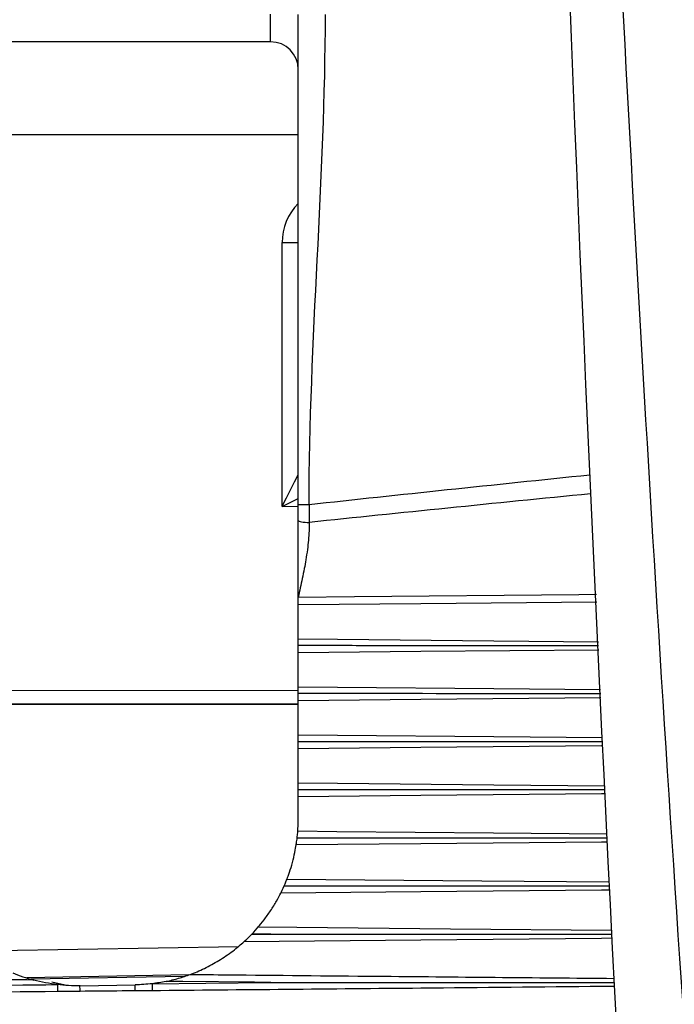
# Model space of a CAD drawing. Header units: millimetres. Extents: x 15458 to 16410, y 10212 to 11278.
# Tile 95 of 139: x 16164 to 16176, y 10691 to 10708. Entities that reach past the tile are written whole.
import ezdxf

# ---------------------------------------------------------------- set-up
doc = ezdxf.new("R2010")
doc.units = ezdxf.units.MM

msp = doc.modelspace()

# ---------------------------------------------------------------- linework, layer by layer
at = {"color": 7, "linetype": 'Continuous', "lineweight": 25}
for p, q in [((16168.764, 10708.026), (16168.764, 10708.526)), ((16168.764, 10708.026), (16162.764, 10708.026)), ((16169.264, 10706.341), (16162.469, 10706.341)), ((16168.973, 10699.623), (16168.973, 10704.397)), ((16168.973, 10704.397), (16169.264, 10704.397)), ((16169.264, 10699.618), (16168.973, 10699.623)), ((16169.264, 10697.228), (16169.264, 10697.843)), ((16169.264, 10696.362), (16169.264, 10696.978)), ((16163.52, 10696.299), (16169.264, 10696.297)), ((16169.264, 10696.041), (16162.714, 10696.041)), ((16169.264, 10696.047), (16163.516, 10696.049)), ((16169.264, 10695.494), (16169.264, 10696.111)), ((16169.264, 10694.625), (16169.264, 10695.243)), ((16169.264, 10693.972), (16169.264, 10694.374)), ((16168.419, 10691.884), (16168.77, 10691.888)), ((16168.77, 10691.888), (16168.425, 10691.891)), ((16163.427, 10691.584), (16168.184, 10691.667)), ((16167.286, 10691.151), (16164.353, 10691.1)), ((16167.205, 10691.123), (16164.43, 10691.075)), ((16165.047, 10690.969), (16164.806, 10691.02)), ((16165.317, 10690.955), (16166.317, 10690.972))]:
    msp.add_line(p, q, dxfattribs=at)
at = {"color": 7, "linetype": 'Continuous', "lineweight": 25, "flags": 128}
for points in [[(16169.264, 10697.983), (16170.28, 10697.993), (16174.341, 10698.033), (16174.657, 10698.036)], [(16174.664, 10697.892), (16171.48, 10697.863), (16169.264, 10697.843)], [(16169.264, 10697.228), (16169.972, 10697.221), (16172.803, 10697.195), (16174.694, 10697.177)], [(16174.701, 10697.027), (16171.48, 10696.998), (16169.264, 10696.978)], [(16169.264, 10696.362), (16169.972, 10696.355), (16172.803, 10696.329), (16174.732, 10696.311)], [(16174.738, 10696.161), (16171.48, 10696.131), (16169.264, 10696.111)], [(16169.264, 10695.494), (16169.972, 10695.487), (16172.803, 10695.461), (16174.769, 10695.443)], [(16174.776, 10695.293), (16174.747, 10695.293), (16171.48, 10695.263), (16169.264, 10695.243)], [(16169.264, 10694.625), (16169.972, 10694.618), (16172.803, 10694.592), (16174.807, 10694.573)], [(16174.813, 10694.424), (16174.747, 10694.424), (16171.48, 10694.394), (16169.264, 10694.374)], [(16169.256, 10693.755), (16169.964, 10693.748), (16172.794, 10693.722), (16174.844, 10693.703)], [(16174.851, 10693.555), (16174.747, 10693.554), (16171.48, 10693.524), (16169.227, 10693.503)], [(16169.061, 10692.886), (16169.765, 10692.879), (16172.582, 10692.853), (16174.884, 10692.832)], [(16174.892, 10692.684), (16174.747, 10692.683), (16171.48, 10692.653), (16168.947, 10692.629)], [(16168.542, 10692.02), (16169.237, 10692.013), (16172.018, 10691.987), (16174.929, 10691.96)], [(16174.937, 10691.814), (16174.747, 10691.812), (16171.48, 10691.782), (16168.282, 10691.752)], [(16168.77, 10691.015), (16168.472, 10691.018), (16167.176, 10691.031), (16166.873, 10691.034)], [(16164.908, 10690.976), (16164.908, 10690.957), (16164.908, 10690.938), (16164.908, 10690.92), (16164.908, 10690.903), (16164.908, 10690.887), (16164.909, 10690.873), (16164.909, 10690.86), (16164.909, 10690.849)], [(16166.622, 10690.993), (16167.591, 10691.003), (16168.77, 10691.015)], [(16166.622, 10690.993), (16166.622, 10690.974), (16166.622, 10690.955), (16166.622, 10690.937), (16166.623, 10690.919), (16166.623, 10690.903), (16166.623, 10690.889), (16166.623, 10690.876), (16166.623, 10690.865)]]:
    msp.add_lwpolyline(points, dxfattribs=at)
at = {"color": 7, "linetype": 'Continuous', "lineweight": 25}
for centre, radius, start, end in [((16168.764, 10707.526), 0.5, 0, 90), ((16108.69, 10690.429), 56.629, 0.4304, 0.5326), ((16075.954, 10690.103), 90.367, 0.48146, 0.5509)]:
    msp.add_arc(centre, radius, start, end, dxfattribs=at)
for centre, major_axis, ratio, start_param, end_param in [((16169.973, 10704.396), (-0.385, 0.924), 0.999149, 0.392726, 1.175831), ((16168.964, 10699.623), (0.5, 0.983), 0.007052, 4.715974, 5.342022), ((19111.247, 10691.451), (2979.078, 0), 0.017455, 2.972739, 2.983201), ((16168.964, 10699.623), (0.991, 0.483), 0.003467, 4.7195, 5.0181), ((19111.282, 10691.451), (2979.078, 0), 0.016784, 2.972779, 2.983268)]:
    msp.add_ellipse(centre, major_axis=major_axis, ratio=ratio, start_param=start_param, end_param=end_param, dxfattribs=at)
for points in [[(16173.331, 10737.938), (16173.632, 10721.182), (16174.26, 10704.433), (16175.147, 10687.714)], [(16169.264, 10699.653), (16169.264, 10702.608), (16169.264, 10705.563), (16169.264, 10708.519)], [(16169.461, 10699.653), (16169.461, 10702.608), (16169.755, 10705.563), (16169.755, 10708.519)], [(16169.461, 10699.653), (16169.462, 10699.547), (16169.463, 10699.44), (16169.464, 10699.335)], [(16169.256, 10693.755), (16169.259, 10693.799), (16169.264, 10693.878), (16169.264, 10693.972)], [(16169.009, 10692.76), (16169.031, 10692.811), (16169.051, 10692.86), (16169.061, 10692.886)], [(16168.947, 10692.629), (16168.961, 10692.658), (16168.986, 10692.709), (16169.009, 10692.76)], [(16168.425, 10691.891), (16168.471, 10691.939), (16168.517, 10691.99), (16168.542, 10692.02)], [(16168.425, 10691.891), (16168.423, 10691.889), (16168.421, 10691.887), (16168.419, 10691.884)], [(16164.908, 10690.976), (16164.763, 10690.993), (16164.621, 10691.021), (16164.48, 10691.059)], [(16166.873, 10691.034), (16166.79, 10691.017), (16166.706, 10691.003), (16166.622, 10690.993)], [(16164.909, 10690.849), (16162.511, 10690.827), (16160.113, 10690.804), (16157.716, 10690.781)], [(16165.317, 10690.955), (16165.179, 10690.953), (16165.042, 10690.96), (16164.908, 10690.976)], [(16166.622, 10690.993), (16166.521, 10690.981), (16166.419, 10690.974), (16166.317, 10690.972)]]:
    msp.add_open_spline(points, degree=3, dxfattribs=at)
for points, knots in [([(16176.733, 10683.399), (16176.067, 10692.433), (16175.503, 10701.473), (16174.581, 10719.567), (16174.223, 10728.623), (16173.968, 10737.68)], [0, 0, 0, 0, 0.5, 0.5, 1, 1, 1, 1]), ([(16169.461, 10699.653), (16169.414, 10699.653), (16169.36, 10699.653), (16169.283, 10699.653), (16169.264, 10699.653), (16169.264, 10699.653)], [0, 0, 0, 0, 0.5, 0.5, 1, 1, 1, 1]), ([(16169.264, 10699.366), (16169.264, 10699.414), (16169.264, 10699.509), (16169.264, 10699.605), (16169.264, 10699.653)], [0, 0, 0, 0, 0.50002, 1, 1, 1, 1]), ([(16169.264, 10699.366), (16169.264, 10699.359), (16169.284, 10699.35), (16169.362, 10699.338), (16169.417, 10699.335), (16169.464, 10699.335)], [0, 0, 0, 0, 0.5, 0.5, 1, 1, 1, 1]), ([(16169.264, 10697.983), (16169.264, 10698.099), (16169.264, 10698.275), (16169.264, 10698.508), (16169.264, 10698.745), (16169.264, 10699.03), (16169.264, 10699.258), (16169.264, 10699.366)], [0, 0, 0, 0, 0.252095, 0.383566, 0.503237, 0.76504, 1, 1, 1, 1]), ([(16169.464, 10699.335), (16169.463, 10699.283), (16169.462, 10699.177), (16169.449, 10699.012), (16169.43, 10698.839), (16169.404, 10698.667), (16169.372, 10698.493), (16169.327, 10698.267), (16169.289, 10698.095), (16169.264, 10697.983)], [0, 0, 0, 0, 0.113178, 0.233481, 0.361128, 0.496306, 0.614673, 0.747491, 1, 1, 1, 1]), ([(16169.264, 10697.843), (16169.264, 10697.853), (16169.264, 10697.865), (16169.264, 10697.879), (16169.264, 10697.893), (16169.264, 10697.909), (16169.264, 10697.925), (16169.264, 10697.942), (16169.264, 10697.959), (16169.264, 10697.976), (16169.264, 10697.978), (16169.264, 10697.98), (16169.264, 10697.983)], [0, 0, 0, 0, 0.0000503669, 0.0000503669, 0.0000503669, 0.0001007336, 0.0001007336, 0.0001007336, 0.0001511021, 0.0001511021, 0.0001511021, 0.000158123, 0.000158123, 0.000158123, 0.000158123]), ([(16169.264, 10697.112), (16169.264, 10697.127), (16169.264, 10697.141), (16169.264, 10697.155), (16169.264, 10697.17), (16169.264, 10697.184), (16169.264, 10697.196), (16169.264, 10697.208), (16169.264, 10697.218), (16169.264, 10697.225), (16169.264, 10697.226), (16169.264, 10697.227), (16169.264, 10697.228)], [0.0000049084, 0.0000049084, 0.0000049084, 0.0000049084, 0.0000503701, 0.0000503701, 0.0000503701, 0.0001007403, 0.0001007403, 0.0001007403, 0.0001511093, 0.0001511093, 0.0001511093, 0.0001581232, 0.0001581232, 0.0001581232, 0.0001581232]), ([(16169.264, 10697.112), (16169.364, 10697.112), (16169.864, 10697.112), (16171.675, 10697.111), (16173.386, 10697.111), (16174.697, 10697.11)], [0, 0, 0, 0, 0.055217, 0.276083, 1, 1, 1, 1]), ([(16169.264, 10696.978), (16169.264, 10696.988), (16169.264, 10697), (16169.264, 10697.014), (16169.264, 10697.028), (16169.264, 10697.043), (16169.264, 10697.059), (16169.264, 10697.075), (16169.264, 10697.093), (16169.264, 10697.109), (16169.264, 10697.11), (16169.264, 10697.111), (16169.264, 10697.112)], [0, 0, 0, 0, 0.0000503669, 0.0000503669, 0.0000503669, 0.0001007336, 0.0001007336, 0.0001007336, 0.0001511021, 0.0001511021, 0.0001511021, 0.0001532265, 0.0001532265, 0.0001532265, 0.0001532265]), ([(16169.264, 10696.244), (16169.264, 10696.259), (16169.264, 10696.274), (16169.264, 10696.287), (16169.264, 10696.303), (16169.264, 10696.317), (16169.264, 10696.329), (16169.264, 10696.341), (16169.264, 10696.351), (16169.264, 10696.359), (16169.264, 10696.36), (16169.264, 10696.361), (16169.264, 10696.362)], [0.0000049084, 0.0000049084, 0.0000049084, 0.0000049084, 0.0000503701, 0.0000503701, 0.0000503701, 0.0001007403, 0.0001007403, 0.0001007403, 0.0001511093, 0.0001511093, 0.0001511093, 0.0001581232, 0.0001581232, 0.0001581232, 0.0001581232]), ([(16169.264, 10696.244), (16169.364, 10696.244), (16169.864, 10696.244), (16171.688, 10696.244), (16173.411, 10696.243), (16174.735, 10696.242)], [0, 0, 0, 0, 0.054839, 0.274196, 1, 1, 1, 1]), ([(16169.264, 10696.111), (16169.264, 10696.121), (16169.264, 10696.133), (16169.264, 10696.146), (16169.264, 10696.16), (16169.264, 10696.175), (16169.264, 10696.192), (16169.264, 10696.208), (16169.264, 10696.225), (16169.264, 10696.242), (16169.264, 10696.242), (16169.264, 10696.243), (16169.264, 10696.244)], [0, 0, 0, 0, 0.0000503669, 0.0000503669, 0.0000503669, 0.0001007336, 0.0001007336, 0.0001007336, 0.0001511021, 0.0001511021, 0.0001511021, 0.0001532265, 0.0001532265, 0.0001532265, 0.0001532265]), ([(16169.264, 10695.374), (16169.264, 10695.389), (16169.264, 10695.404), (16169.264, 10695.418), (16169.264, 10695.434), (16169.264, 10695.448), (16169.264, 10695.46), (16169.264, 10695.472), (16169.264, 10695.483), (16169.264, 10695.491), (16169.264, 10695.492), (16169.264, 10695.493), (16169.264, 10695.494)], [0.0000049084, 0.0000049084, 0.0000049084, 0.0000049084, 0.0000503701, 0.0000503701, 0.0000503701, 0.0001007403, 0.0001007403, 0.0001007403, 0.0001511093, 0.0001511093, 0.0001511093, 0.0001581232, 0.0001581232, 0.0001581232, 0.0001581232]), ([(16169.264, 10695.374), (16169.364, 10695.374), (16169.864, 10695.374), (16170.647, 10695.374), (16171.429, 10695.374), (16172.211, 10695.374), (16173.265, 10695.374), (16174.219, 10695.374), (16174.772, 10695.373)], [0, 0, 0, 0, 0.054466, 0.272331, 0.426139, 0.480605, 0.69847, 1, 1, 1, 1]), ([(16169.264, 10695.243), (16169.264, 10695.252), (16169.264, 10695.264), (16169.264, 10695.278), (16169.264, 10695.291), (16169.264, 10695.306), (16169.264, 10695.322), (16169.264, 10695.338), (16169.264, 10695.355), (16169.264, 10695.372), (16169.264, 10695.373), (16169.264, 10695.374), (16169.264, 10695.374)], [0, 0, 0, 0, 0.0000503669, 0.0000503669, 0.0000503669, 0.0001007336, 0.0001007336, 0.0001007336, 0.0001511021, 0.0001511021, 0.0001511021, 0.0001532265, 0.0001532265, 0.0001532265, 0.0001532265]), ([(16169.264, 10694.504), (16169.264, 10694.519), (16169.264, 10694.534), (16169.264, 10694.548), (16169.264, 10694.563), (16169.264, 10694.578), (16169.264, 10694.59), (16169.264, 10694.603), (16169.264, 10694.614), (16169.264, 10694.622), (16169.264, 10694.623), (16169.264, 10694.624), (16169.264, 10694.625)], [0.0000049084, 0.0000049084, 0.0000049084, 0.0000049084, 0.0000503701, 0.0000503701, 0.0000503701, 0.0001007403, 0.0001007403, 0.0001007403, 0.0001511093, 0.0001511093, 0.0001511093, 0.0001581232, 0.0001581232, 0.0001581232, 0.0001581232]), ([(16169.264, 10694.504), (16169.364, 10694.504), (16169.864, 10694.504), (16171.713, 10694.504), (16173.461, 10694.503), (16174.81, 10694.503)], [0, 0, 0, 0, 0.054098, 0.27049, 1, 1, 1, 1]), ([(16169.264, 10694.374), (16169.264, 10694.383), (16169.264, 10694.394), (16169.264, 10694.408), (16169.264, 10694.421), (16169.264, 10694.436), (16169.264, 10694.452), (16169.264, 10694.468), (16169.264, 10694.485), (16169.264, 10694.502), (16169.264, 10694.502), (16169.264, 10694.503), (16169.264, 10694.504)], [0, 0, 0, 0, 0.0000503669, 0.0000503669, 0.0000503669, 0.0001007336, 0.0001007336, 0.0001007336, 0.0001511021, 0.0001511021, 0.0001511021, 0.0001532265, 0.0001532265, 0.0001532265, 0.0001532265]), ([(16169.245, 10693.632), (16169.247, 10693.648), (16169.248, 10693.663), (16169.25, 10693.677), (16169.251, 10693.692), (16169.252, 10693.707), (16169.254, 10693.72), (16169.255, 10693.732), (16169.255, 10693.743), (16169.256, 10693.752), (16169.256, 10693.753), (16169.256, 10693.754), (16169.256, 10693.755)], [0.0000047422, 0.0000047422, 0.0000047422, 0.0000047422, 0.0000506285, 0.0000506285, 0.0000506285, 0.0001012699, 0.0001012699, 0.0001012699, 0.0001517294, 0.0001517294, 0.0001517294, 0.0001585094, 0.0001585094, 0.0001585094, 0.0001585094]), ([(16169.227, 10693.503), (16169.229, 10693.512), (16169.23, 10693.523), (16169.232, 10693.536), (16169.234, 10693.55), (16169.236, 10693.565), (16169.239, 10693.581), (16169.241, 10693.597), (16169.243, 10693.614), (16169.245, 10693.631), (16169.245, 10693.631), (16169.245, 10693.632), (16169.245, 10693.632)], [0, 0, 0, 0, 0.0000508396, 0.0000508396, 0.0000508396, 0.000101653, 0.000101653, 0.000101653, 0.000152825, 0.000152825, 0.000152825, 0.0001545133, 0.0001545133, 0.0001545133, 0.0001545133]), ([(16169.245, 10693.632), (16169.345, 10693.632), (16169.845, 10693.632), (16170.63, 10693.632), (16171.416, 10693.632), (16172.201, 10693.632), (16173.283, 10693.632), (16174.265, 10693.632), (16174.847, 10693.632)], [0, 0, 0, 0, 0.053549, 0.267746, 0.420636, 0.474185, 0.688382, 1, 1, 1, 1]), ([(16169.061, 10692.886), (16169.084, 10692.945), (16169.126, 10693.061), (16169.176, 10693.247), (16169.191, 10693.31), (16169.214, 10693.421), (16169.222, 10693.469), (16169.227, 10693.503)], [0, 0, 0, 0, 0.5, 0.5, 0.75, 0.75, 1, 1, 1, 1]), ([(16168.542, 10692.02), (16168.569, 10692.051), (16168.606, 10692.096), (16168.684, 10692.197), (16168.724, 10692.254), (16168.802, 10692.371), (16168.839, 10692.431), (16168.903, 10692.543), (16168.929, 10692.594), (16168.947, 10692.629)], [0, 0, 0, 0, 0.25, 0.25, 0.5, 0.5, 0.75, 0.75, 1, 1, 1, 1]), ([(16169.009, 10692.76), (16169.109, 10692.76), (16169.609, 10692.76), (16171.568, 10692.76), (16173.428, 10692.76), (16174.888, 10692.76)], [0, 0, 0, 0, 0.051024, 0.255122, 1, 1, 1, 1]), ([(16167.309, 10691.16), (16167.391, 10691.19), (16167.479, 10691.227), (16167.656, 10691.312), (16167.743, 10691.36), (16167.914, 10691.465), (16168, 10691.523), (16168.158, 10691.643), (16168.232, 10691.707), (16168.282, 10691.752)], [0, 0, 0, 0, 0.25, 0.25, 0.5, 0.5, 0.75, 0.75, 1, 1, 1, 1]), ([(16168.282, 10691.752), (16168.299, 10691.768), (16168.322, 10691.789), (16168.369, 10691.834), (16168.394, 10691.859), (16168.419, 10691.884)], [0, 0, 0, 0, 0.5, 0.5, 1, 1, 1, 1]), ([(16168.77, 10691.888), (16168.776, 10691.888), (16168.882, 10691.888), (16169.387, 10691.888), (16171.436, 10691.888), (16173.384, 10691.888), (16174.933, 10691.888)], [0, 0, 0, 0, 0.0028059, 0.0514849, 0.246201, 1, 1, 1, 1]), ([(16164.48, 10691.059), (16164.169, 10691.062), (16163.858, 10691.065), (16163.548, 10691.069), (16162.305, 10691.081), (16161.062, 10691.095), (16159.819, 10691.108), (16159.118, 10691.116), (16158.416, 10691.123), (16157.714, 10691.131)], [0, 0, 0, 0, 0.000932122, 0.000932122, 0.000932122, 0.004660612, 0.004660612, 0.004660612, 0.006765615, 0.006765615, 0.006765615, 0.006765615]), ([(16164.099, 10691.19), (16164.155, 10691.166), (16164.219, 10691.141), (16164.348, 10691.097), (16164.413, 10691.077), (16164.48, 10691.059)], [0, 0, 0, 0, 0.5, 0.5, 1, 1, 1, 1]), ([(16166.873, 10691.034), (16166.949, 10691.05), (16167.024, 10691.069), (16167.135, 10691.101), (16167.171, 10691.112), (16167.243, 10691.136), (16167.277, 10691.148), (16167.309, 10691.16)], [0, 0, 0, 0, 0.5, 0.5, 0.75, 0.75, 1, 1, 1, 1]), ([(16167.309, 10691.16), (16167.534, 10691.158), (16168.657, 10691.147), (16171.212, 10691.124), (16173.542, 10691.102), (16174.974, 10691.089)], [0, 0, 0, 0, 0.087927, 0.439637, 1, 1, 1, 1]), ([(16157.715, 10690.899), (16157.919, 10690.901), (16158.123, 10690.904), (16158.326, 10690.906), (16159.407, 10690.918), (16160.488, 10690.929), (16161.569, 10690.941), (16162.682, 10690.953), (16163.795, 10690.964), (16164.908, 10690.976)], [0.000200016, 0.000200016, 0.000200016, 0.000200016, 0.000810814, 0.000810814, 0.000810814, 0.004054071, 0.004054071, 0.004054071, 0.00739248, 0.00739248, 0.00739248, 0.00739248]), ([(16165.317, 10690.854), (16165.241, 10690.853), (16165.164, 10690.852), (16165.088, 10690.851), (16165.028, 10690.851), (16164.968, 10690.85), (16164.909, 10690.849)], [0, 0, 0, 0, 0.0002295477, 0.0002295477, 0.0002295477, 0.0004085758, 0.0004085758, 0.0004085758, 0.0004085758]), ([(16166.317, 10690.863), (16166.237, 10690.862), (16166.157, 10690.861), (16166.077, 10690.861), (16165.824, 10690.858), (16165.571, 10690.856), (16165.317, 10690.854)], [0, 0, 0, 0, 0.000240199, 0.000240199, 0.000240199, 0.00100018, 0.00100018, 0.00100018, 0.00100018]), ([(16166.623, 10690.865), (16166.537, 10690.864), (16166.45, 10690.864), (16166.364, 10690.863), (16166.349, 10690.863), (16166.333, 10690.863), (16166.317, 10690.863)], [0, 0, 0, 0, 0.0002591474, 0.0002591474, 0.0002591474, 0.0003057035, 0.0003057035, 0.0003057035, 0.0003057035]), ([(16174.981, 10690.943), (16174.903, 10690.942), (16174.825, 10690.941), (16174.747, 10690.941), (16173.658, 10690.931), (16172.569, 10690.921), (16171.48, 10690.91), (16169.861, 10690.895), (16168.242, 10690.88), (16166.623, 10690.865)], [0.000582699, 0.000582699, 0.000582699, 0.000582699, 0.000816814, 0.000816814, 0.000816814, 0.004084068, 0.004084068, 0.004084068, 0.008941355, 0.008941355, 0.008941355, 0.008941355]), ([(16168.77, 10691.015), (16168.776, 10691.015), (16168.866, 10691.015), (16169.293, 10691.015), (16171.062, 10691.015), (16173.041, 10691.015), (16174.683, 10691.015), (16174.978, 10691.015)], [0, 0, 0, 0, 0.002786, 0.0435, 0.206356, 0.857781, 1, 1, 1, 1])]:
    msp.add_open_spline(points, degree=3, knots=knots, dxfattribs=at)

doc.saveas('drawing.dxf')
